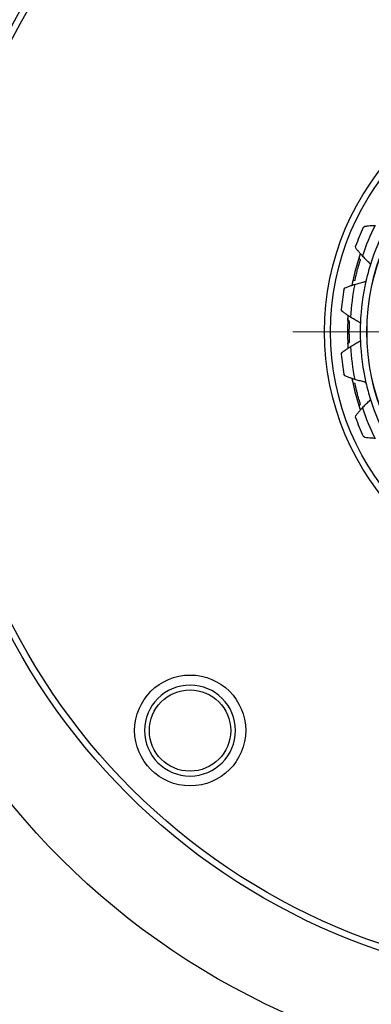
# Model space of a CAD drawing. Header units: inches. Extents: x 0.6 to 16.3, y 0.2 to 11.5.
# Tile 14 of 20: x 11.8 to 12.5, y 6.1 to 8.1. Entities that reach past the tile are written whole.
import ezdxf

# ---------------------------------------------------------------- set-up
doc = ezdxf.new("R2010")
doc.units = ezdxf.units.IN
doc.header["$MEASUREMENT"] = 0
doc.styles.add('SLDTEXTSTYLE0', font='TXT', dxfattribs={"width": 0.75})
doc.dimstyles.new('SLDDIMSTYLE1', dxfattribs={"dimtxt": 0.137795, "dimasz": 0.14, "dimexe": 0, "dimexo": 0.0625, "dimgap": 0.034449, "dimtad": 0, "dimdec": 1, "dimlfac": 1.5, "dimrnd": 1e-09, "dimzin": 12, "dimdsep": 46, "dimtxsty": 'SLDTEXTSTYLE0', "dimblk1": 'CLOSED', "dimblk2": 'CLOSED', "dimsah": 1, "dimcen": 0.09, "dimadec": 0, "dimazin": 3, "dimtfac": 1, "dimtdec": 1, "dimtofl": 0, "dimtmove": 0, "dimatfit": 3, "dimldrblk": 'CLOSED', "dimfxl": 0, "dimfrac": 2, "dimtolj": 1, "dimtzin": 12, "dimarcsym": 0})
doc.dimstyles.new('SLDDIMSTYLE2', dxfattribs={"dimtxt": 0.137795, "dimasz": 0.14, "dimexe": 0, "dimexo": 0.0625, "dimgap": 0.034449, "dimtad": 0, "dimdec": 1, "dimlfac": 1.5, "dimrnd": 1e-09, "dimzin": 12, "dimdsep": 46, "dimtxsty": 'SLDTEXTSTYLE0', "dimblk1": 'CLOSED', "dimblk2": 'CLOSED', "dimsah": 1, "dimcen": 0.09, "dimadec": 0, "dimazin": 3, "dimtfac": 1, "dimtdec": 1, "dimtmove": 0, "dimatfit": 0, "dimldrblk": 'CLOSED', "dimfxl": 0, "dimfrac": 2, "dimtolj": 1, "dimtzin": 12, "dimarcsym": 0})

# ---------------------------------------------------------------- blocks, each defined once
blk = doc.blocks.new('_Closed')
at = {"color": 0, "linetype": 'ByBlock', "lineweight": -2}
for p, q in [((-1, 0.166667), (0, 0)), ((-1, 0.166667), (-1, -0.166667)), ((0, 0), (-1, -0.166667)), ((0, 0), (-1, 0))]:
    blk.add_line(p, q, dxfattribs=at)
blk = doc.blocks.new('_D_1')
at = {"color": 7, "linetype": 'Continuous', "lineweight": 0}
for p, q in [((15.0353, 7.4154), (15.0353, 3.2603)), ((12.1487, 4.88), (12.1487, 3.2603)), ((13.9325, 3.4981), (13.8905, 3.4981)), ((13.8905, 3.4981), (13.8905, 3.2794)), ((14.2379, 3.4981), (14.2799, 3.4981)), ((14.2799, 3.4981), (14.2799, 3.2794)), ((12.1487, 3.2997), (13.7696, 3.2997)), ((15.0353, 3.2997), (14.4008, 3.2997)), ((13.8905, 3.2794), (13.9325, 3.2794)), ((14.2799, 3.2794), (14.2379, 3.2794))]:
    blk.add_line(p, q, dxfattribs=at)
at = {"color": 7, "linetype": 'Continuous', "lineweight": 18, "xscale": 0.14, "yscale": 0.14, "rotation": 180.0000000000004}
blk.add_blockref('_Closed', (12.1487, 3.2997), dxfattribs=at)
at = {"color": 7, "linetype": 'Continuous', "lineweight": 18, "xscale": 0.14, "yscale": 0.14}
blk.add_blockref('_Closed', (15.0353, 3.2997), dxfattribs=at)
at = {"color": 7, "linetype": 'Continuous', "lineweight": 18, "char_height": 0.1378, "attachment_point": 1, "style": 'SLDTEXTSTYLE0'}
for s, insert in [('110', (13.9325, 3.457)), ('4.3', (13.9579, 3.2508))]:
    blk.add_mtext(s, dxfattribs=dict(at, insert=insert))
blk = doc.blocks.new('_D_2')
at = {"color": 7, "linetype": 'Continuous', "lineweight": 0}
for p, q in [((12.982, 6.8025), (12.982, 4.3113)), ((12.1487, 4.88), (12.1487, 4.3113)), ((12.3909, 4.5491), (12.3489, 4.5491)), ((12.3489, 4.5491), (12.3489, 4.3304)), ((12.5945, 4.5491), (12.6365, 4.5491)), ((12.6365, 4.5491), (12.6365, 4.3304)), ((12.1487, 4.3507), (11.8987, 4.3507)), ((12.982, 4.3507), (13.232, 4.3507)), ((12.3489, 4.3304), (12.3909, 4.3304)), ((12.6365, 4.3304), (12.5945, 4.3304))]:
    blk.add_line(p, q, dxfattribs=at)
at = {"color": 7, "linetype": 'Continuous', "lineweight": 18, "xscale": 0.14, "yscale": 0.14}
blk.add_blockref('_Closed', (12.1487, 4.3507, -0.0896), dxfattribs=at)
at = {"color": 7, "linetype": 'Continuous', "lineweight": 18, "xscale": 0.14, "yscale": 0.14, "rotation": 180.0000000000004}
blk.add_blockref('_Closed', (12.982, 4.3507, -0.0896), dxfattribs=at)
at = {"color": 7, "linetype": 'Continuous', "lineweight": 18, "char_height": 0.1378, "attachment_point": 1, "style": 'SLDTEXTSTYLE0'}
for s, insert in [('32', (12.3909, 4.508)), ('1.3', (12.3654, 4.3018))]:
    blk.add_mtext(s, dxfattribs=dict(at, insert=insert))
blk = doc.blocks.new('SW_CENTERMARKSYMBOL_1')
at = {"color": 0, "linetype": 'Continuous', "lineweight": 18}
for p, q in [((0, 0.1312), (0, 0.6128)), ((0, 0), (0, 0.0656)), ((-0.1312, 0), (-0.6128, 0)), ((0, 0), (-0.0656, 0)), ((0, 0), (0, -0.0656)), ((0, 0), (0.0656, 0)), ((0.1312, 0), (0.6128, 0)), ((0, -0.1312), (0, -0.6128))]:
    blk.add_line(p, q, dxfattribs=at)

msp = doc.modelspace()

# ---------------------------------------------------------------- linework, layer by layer
at = {"color": 7, "linetype": 'Continuous', "lineweight": 25}
for p, q in [((12.515, 7.6708), (12.5182, 7.6733)), ((12.4995, 7.6281), (12.499, 7.6321)), ((12.5092, 7.604), (12.5063, 7.6066)), ((12.4941, 7.5611), (12.4979, 7.5618)), ((12.475, 7.5426), (12.4775, 7.5459)), ((12.4711, 7.4973), (12.4696, 7.5011)), ((12.4866, 7.4765), (12.4832, 7.4783)), ((12.4832, 7.4312), (12.4866, 7.4329)), ((12.4696, 7.4084), (12.4711, 7.4122)), ((12.4775, 7.3636), (12.475, 7.3669)), ((12.4979, 7.3476), (12.4941, 7.3484)), ((12.5063, 7.3029), (12.5092, 7.3054)), ((12.499, 7.2773), (12.4995, 7.2814)), ((12.5182, 7.2361), (12.515, 7.2387))]:
    msp.add_line(p, q, dxfattribs=at)
at = {"color": 7, "linetype": 'Continuous', "lineweight": 25, "flags": 128}
for points in [[(12.5088, 7.616), (12.4978, 7.579), (12.4916, 7.5517)], [(12.4832, 7.488), (12.4821, 7.4547), (12.4832, 7.4218)], [(12.4919, 7.3563), (12.4978, 7.3304), (12.5082, 7.2953)]]:
    msp.add_lwpolyline(points, dxfattribs=at)
at = {"color": 7, "linetype": 'Continuous', "lineweight": 25}
for centre, radius in [((12.982, 7.4547), 1.5428), ((12.982, 7.4547), 1.3507), ((12.982, 7.4547), 1.3373), ((12.982, 7.4547), 0.5472), ((12.982, 7.4547), 0.5345), ((12.982, 7.4547), 0.4595), ((12.982, 7.4547), 0.4593), ((12.1573, 6.6301), 0.1147), ((12.157, 6.6298), 0.084)]:
    msp.add_circle(centre, radius, dxfattribs=at)
for centre, radius, start, end in [((12.982, 7.4547), 0.5145, 155.1705, 159.8295), ((12.982, 7.4547), 0.4945, 153.5332, 161.4668), ((12.982, 7.4547), 0.4733, 152.1667, 162.8333), ((12.982, 7.4547), 0.4733, 162.8333, 167.1667), ((12.982, 7.4547), 0.4733, 167.1667, 177.8333), ((12.982, 7.4547), 0.5145, 170.1705, 174.8295), ((12.982, 7.4547), 0.4945, 168.5332, 176.4668), ((12.982, 7.4547), 0.4733, 177.8333, 182.1667), ((12.982, 7.4547), 0.4733, 182.1667, 192.8333), ((12.982, 7.4547), 0.4945, 183.5332, 191.4668), ((12.982, 7.4547), 0.5145, 185.1705, 189.8295), ((12.982, 7.4547), 0.4733, 192.8333, 197.1667), ((12.982, 7.4547), 0.4733, 197.1667, 207.8333), ((12.982, 7.4547), 0.4945, 198.5332, 206.4668), ((12.982, 7.4547), 0.5145, 200.1705, 204.8295), ((12.157, 6.6298), 0.094, 90, 270), ((12.157, 6.6298), 0.094, 270, 90)]:
    msp.add_arc(centre, radius, start, end, dxfattribs=at)
at = {"color": 8, "linetype": 'Continuous', "lineweight": 25}
msp.add_arc((12.982, 7.4547), 1.9709, 217.5048, 322.4952, dxfattribs=at)
at = {"color": 7, "linetype": 'Continuous', "lineweight": 25}
for points, knots in [([(12.5182, 7.6733), (12.5208, 7.6736), (12.5256, 7.6742), (12.5327, 7.6748), (12.5371, 7.675), (12.5393, 7.6751)], [0, 0, 0, 0, 0.367191, 0.683527, 1, 1, 1, 1]), ([(12.5131, 7.6119), (12.5115, 7.6138), (12.5083, 7.6173), (12.5037, 7.6227), (12.5009, 7.6263), (12.4995, 7.6281)], [0, 0, 0, 0, 0.356058, 0.677963, 1, 1, 1, 1]), ([(12.4979, 7.5618), (12.498, 7.5624), (12.4982, 7.5632), (12.4986, 7.5652), (12.4989, 7.5665), (12.4992, 7.5679), (12.4995, 7.5689), (12.5, 7.5712), (12.5013, 7.5763), (12.503, 7.5831), (12.5049, 7.5898), (12.5061, 7.5939), (12.5068, 7.5963), (12.5072, 7.5978), (12.5077, 7.5991), (12.5083, 7.6014), (12.5087, 7.6027), (12.509, 7.6036), (12.5092, 7.604)], [0, 0, 0, 0, 0.16043, 0.215716, 0.259558, 0.278881, 0.293965, 0.309151, 0.378059, 0.515881, 0.608724, 0.671228, 0.698803, 0.715524, 0.7367, 0.775509, 0.897488, 1, 1, 1, 1]), ([(12.5063, 7.6066), (12.5067, 7.6077), (12.5084, 7.6131), (12.509, 7.6147), (12.5094, 7.616)], [0, 0, 0, 0, 0.199918, 1, 1, 1, 1]), ([(12.5297, 7.5944), (12.5293, 7.5953), (12.5286, 7.5966), (12.5276, 7.5976), (12.5271, 7.5979), (12.5246, 7.6002), (12.5198, 7.6048), (12.5154, 7.6095), (12.5131, 7.6119)], [0, 0, 0, 0, 0.123859, 0.172169, 0.178234, 0.194443, 0.595701, 1, 1, 1, 1]), ([(12.4921, 7.5513), (12.4922, 7.5519), (12.4924, 7.553), (12.4935, 7.5584), (12.4941, 7.5611)], [0, 0, 0, 0, 0.51366, 1, 1, 1, 1]), ([(12.4974, 7.553), (12.5005, 7.554), (12.5052, 7.5554), (12.5115, 7.557), (12.5148, 7.5578), (12.5165, 7.5581), (12.517, 7.5582), (12.5184, 7.5586), (12.5196, 7.5593), (12.5205, 7.5599)], [0, 0, 0, 0, 0.404289, 0.618528, 0.805562, 0.82177, 0.827836, 0.876144, 1, 1, 1, 1]), ([(12.4775, 7.5459), (12.4799, 7.5468), (12.4844, 7.5486), (12.491, 7.551), (12.4952, 7.5523), (12.4974, 7.553)], [0, 0, 0, 0, 0.367191, 0.683527, 1, 1, 1, 1]), ([(12.4884, 7.4852), (12.4863, 7.4866), (12.4823, 7.4891), (12.4766, 7.4932), (12.4729, 7.4959), (12.4711, 7.4973)], [0, 0, 0, 0, 0.356058, 0.677963, 1, 1, 1, 1]), ([(12.4832, 7.4783), (12.4833, 7.4794), (12.4836, 7.4852), (12.4837, 7.4869), (12.4838, 7.4882)], [0, 0, 0, 0, 0.1999183, 1, 1, 1, 1]), ([(12.4866, 7.4329), (12.4866, 7.4335), (12.4866, 7.4343), (12.4865, 7.4363), (12.4864, 7.4377), (12.4864, 7.4391), (12.4864, 7.4401), (12.4863, 7.4425), (12.4862, 7.4477), (12.4861, 7.4548), (12.4862, 7.4617), (12.4863, 7.466), (12.4863, 7.4685), (12.4864, 7.47), (12.4864, 7.4715), (12.4865, 7.4738), (12.4866, 7.4752), (12.4866, 7.4761), (12.4866, 7.4765)], [0, 0, 0, 0, 0.16043, 0.215716, 0.259558, 0.278881, 0.293965, 0.309151, 0.378059, 0.515881, 0.608724, 0.671228, 0.698803, 0.715524, 0.7367, 0.775509, 0.897488, 1, 1, 1, 1]), ([(12.509, 7.4726), (12.5083, 7.4734), (12.5073, 7.4744), (12.5061, 7.4751), (12.5056, 7.4753), (12.5025, 7.4769), (12.4967, 7.4801), (12.4912, 7.4835), (12.4884, 7.4852)], [0, 0, 0, 0, 0.123859, 0.172169, 0.178234, 0.194443, 0.595701, 1, 1, 1, 1]), ([(12.4884, 7.4242), (12.4912, 7.426), (12.4954, 7.4286), (12.5011, 7.4318), (12.5041, 7.4333), (12.5056, 7.4341), (12.5061, 7.4344), (12.5073, 7.4351), (12.5083, 7.4361), (12.509, 7.4368)], [0, 0, 0, 0, 0.404289, 0.618528, 0.805562, 0.82177, 0.827836, 0.876144, 1, 1, 1, 1]), ([(12.4711, 7.4122), (12.4732, 7.4137), (12.477, 7.4166), (12.4828, 7.4206), (12.4866, 7.423), (12.4884, 7.4242)], [0, 0, 0, 0, 0.367191, 0.683527, 1, 1, 1, 1]), ([(12.4838, 7.4212), (12.4837, 7.4218), (12.4836, 7.4229), (12.4834, 7.4285), (12.4832, 7.4312)], [0, 0, 0, 0, 0.51366, 1, 1, 1, 1]), ([(12.4974, 7.3564), (12.495, 7.3572), (12.4905, 7.3586), (12.4838, 7.3611), (12.4796, 7.3627), (12.4775, 7.3636)], [0, 0, 0, 0, 0.356058, 0.677963, 1, 1, 1, 1]), ([(12.4941, 7.3484), (12.4939, 7.3495), (12.4927, 7.3551), (12.4923, 7.3568), (12.4921, 7.3581)], [0, 0, 0, 0, 0.199918, 1, 1, 1, 1]), ([(12.5205, 7.3496), (12.5196, 7.3501), (12.5184, 7.3509), (12.517, 7.3512), (12.5165, 7.3513), (12.5131, 7.3521), (12.5067, 7.3536), (12.5005, 7.3555), (12.4974, 7.3564)], [0, 0, 0, 0, 0.123859, 0.172169, 0.178234, 0.194443, 0.595701, 1, 1, 1, 1]), ([(12.5092, 7.3054), (12.509, 7.306), (12.5087, 7.3068), (12.5081, 7.3087), (12.5077, 7.31), (12.5073, 7.3113), (12.507, 7.3123), (12.5064, 7.3146), (12.5049, 7.3196), (12.503, 7.3264), (12.5013, 7.3331), (12.5002, 7.3373), (12.4997, 7.3398), (12.4993, 7.3413), (12.499, 7.3426), (12.4985, 7.3449), (12.4982, 7.3463), (12.498, 7.3472), (12.4979, 7.3476)], [0, 0, 0, 0, 0.16043, 0.215716, 0.259558, 0.278881, 0.293965, 0.309151, 0.378059, 0.515881, 0.608724, 0.671228, 0.698803, 0.715524, 0.7367, 0.775509, 0.897488, 1, 1, 1, 1]), ([(12.5131, 7.2975), (12.5154, 7.2999), (12.5188, 7.3035), (12.5234, 7.3081), (12.5259, 7.3104), (12.5271, 7.3115), (12.5276, 7.3119), (12.5286, 7.3129), (12.5293, 7.3141), (12.5297, 7.315)], [0, 0, 0, 0, 0.4042889, 0.6185277, 0.8055616, 0.8217703, 0.8278357, 0.876144, 1, 1, 1, 1]), ([(12.4995, 7.2814), (12.5011, 7.2834), (12.5041, 7.2872), (12.5087, 7.2926), (12.5116, 7.2959), (12.5131, 7.2975)], [0, 0, 0, 0, 0.367191, 0.683527, 1, 1, 1, 1]), ([(12.5094, 7.2934), (12.5092, 7.294), (12.5089, 7.295), (12.5071, 7.3003), (12.5063, 7.3029)], [0, 0, 0, 0, 0.51366, 1, 1, 1, 1]), ([(12.5393, 7.2343), (12.5368, 7.2345), (12.5321, 7.2347), (12.525, 7.2353), (12.5205, 7.2358), (12.5182, 7.2361)], [0, 0, 0, 0, 0.356058, 0.677963, 1, 1, 1, 1])]:
    msp.add_open_spline(points, degree=3, knots=knots, dxfattribs=at)

# ---------------------------------------------------------------- block references
at = {"color": 7, "linetype": 'Continuous', "lineweight": 0}
msp.add_blockref('SW_CENTERMARKSYMBOL_1', (12.982, 7.4547), dxfattribs=at)

# ---------------------------------------------------------------- dimensions: what is measured, and where the dimension line sits
at = {"color": 7, "linetype": 'Continuous', "lineweight": 18}
for base, p1, dimstyle, picture, middle in [((12.1487, 3.2997), (15.0353, 7.4547), 'SLDDIMSTYLE1', '_D_1', (14.0852, 3.2997)), ((12.1487, 4.3507), (12.982, 6.8419), 'SLDDIMSTYLE2', '_D_2', (12.4927, 4.3507))]:
    dim = msp.add_linear_dim(base=base, p1=p1, p2=(12.1487, 4.9193), dimstyle=dimstyle, dxfattribs=at)
    dim.commit()
    dim.dimension.update_dxf_attribs({"geometry": picture, "text_midpoint": middle, "dimtype": 160})

doc.saveas('drawing.dxf')
